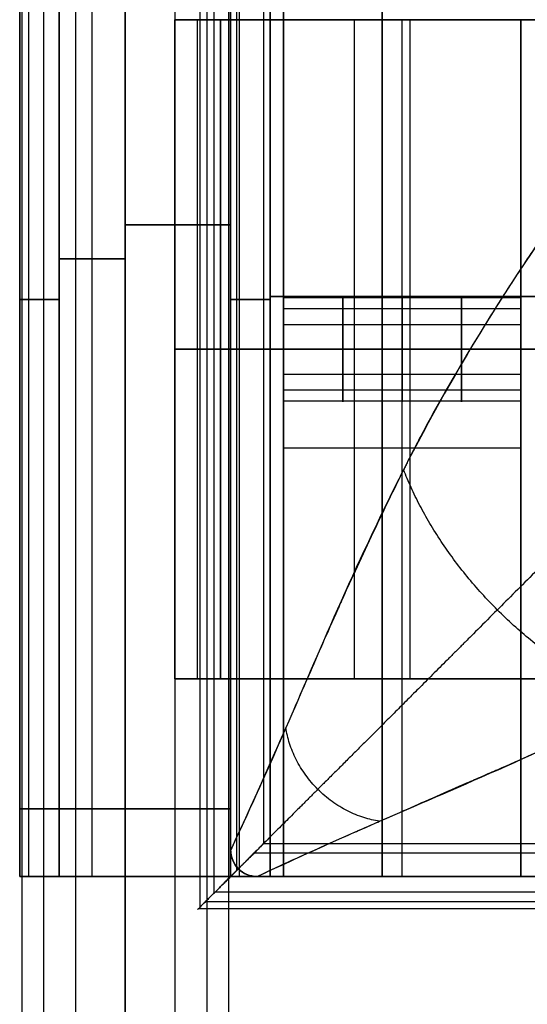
# Model space of a CAD drawing. Header units: millimetres. Extents: x -710 to 710, y 0 to 720.
# Tile 4 of 135: x -710 to -671, y 267 to 342. Entities that reach past the tile are written whole.
import ezdxf

# ---------------------------------------------------------------- set-up
doc = ezdxf.new("R2010")
doc.units = ezdxf.units.MM
doc.header["$MEASUREMENT"] = 0
for name, color, linetype in [('IGES LEVEL 1', 7, 'Continuous'), ('IGES LEVEL 11', 7, 'Continuous'), ('IGES LEVEL 27', 7, 'Continuous'), ('IGES LEVEL 30', 7, 'Continuous'), ('IGES LEVEL 36', 7, 'Continuous'), ('IGES LEVEL 38', 7, 'Continuous'), ('IGES LEVEL 4', 7, 'Continuous'), ('IGES LEVEL 40', 7, 'Continuous')]:
    doc.layers.add(name, color=color, linetype=linetype)

msp = doc.modelspace()

# ---------------------------------------------------------------- linework, layer by layer
at = {"layer": 'IGES LEVEL 1', "color": 255, "extrusion": (0, 1, 0)}
for start, end in [(270, 90), (90, 270)]:
    msp.add_arc((702, -327, 282.125), 8, start, end, dxfattribs=at)
at = {"layer": 'IGES LEVEL 1', "color": 255}
for points in [[(-709.846, 370, -325.439), (-709.846, 194.25, -325.439), (-709.846, 18.5, -325.439)], [(-708.184, 370, -332.075), (-708.184, 194.25, -332.075), (-708.184, 18.5, -332.075)], [(-705.771, 370, -319.945), (-705.771, 194.25, -319.945), (-705.771, 18.5, -319.945)], [(-702, 18.5, -319), (-702, 194.25, -319), (-702, 370, -319)], [(-702, 370, -335), (-702, 194.25, -335), (-702, 18.5, -335)], [(-702, 18.5, -335), (-702, 194.25, -335), (-702, 370, -335)], [(-702, 370, -319), (-702, 194.25, -319), (-702, 18.5, -319)], [(-698.229, 370, -319.945), (-698.229, 194.25, -319.945), (-698.229, 18.5, -319.945)], [(-695.816, 370, -332.075), (-695.816, 194.25, -332.075), (-695.816, 18.5, -332.075)], [(-694.154, 370, -325.439), (-694.154, 194.25, -325.439), (-694.154, 18.5, -325.439)]]:
    msp.add_open_spline(points, degree=2, dxfattribs=at)
at = {"layer": 'IGES LEVEL 1'}
for points in [[(-702, 18.5, -335), (-702, 194.25, -335), (-702, 370, -335)], [(-702, 370, -319), (-702, 194.25, -319), (-702, 18.5, -319)]]:
    msp.add_open_spline(points, degree=2, dxfattribs=at)
at = {"layer": 'IGES LEVEL 11'}
for points in [[(-698.235, 342, 319.941), (-696.507, 342, 321.748), (-694.78, 342, 323.555)], [(-694.78, 342, -323.555), (-696.507, 342, -321.748), (-698.235, 342, -319.941)], [(-698.235, 342, -319.941), (-684.618, 342, -306.921), (-671, 342, -293.901)], [(-698.235, 292, -319.941), (-698.235, 317, -319.941), (-698.235, 342, -319.941)], [(-671, 342, 293.901), (-684.618, 342, 306.921), (-698.235, 342, 319.941)], [(-698.235, 342, 319.941), (-698.235, 317, 319.941), (-698.235, 292, 319.941)], [(-694.78, 342, 323.555), (-694.78, 317, 323.555), (-694.78, 292, 323.555)], [(-666, 342, 296.038), (-680.39, 342, 309.797), (-694.78, 342, 323.555)], [(-694.78, 342, -323.555), (-680.39, 342, -309.797), (-666, 342, -296.038)], [(-694.78, 292, -323.555), (-694.78, 317, -323.555), (-694.78, 342, -323.555)], [(-694.78, 292, 323.555), (-696.507, 292, 321.748), (-698.235, 292, 319.941)], [(-698.235, 292, -319.941), (-696.507, 292, -321.748), (-694.78, 292, -323.555)], [(-671, 292, -293.901), (-684.618, 292, -306.921), (-698.235, 292, -319.941)], [(-698.235, 292, 319.941), (-684.618, 292, 306.921), (-671, 292, 293.901)], [(-694.78, 292, 323.555), (-680.39, 292, 309.797), (-666, 292, 296.038)], [(-666, 292, -296.038), (-680.39, 292, -309.797), (-694.78, 292, -323.555)]]:
    msp.add_open_spline(points, degree=2, dxfattribs=at)
at = {"layer": 'IGES LEVEL 11', "color": 255}
for points in [[(-671, 342, 293.901), (-684.618, 342, 306.921), (-698.235, 342, 319.941)], [(-698.235, 342, 319.941), (-696.507, 342, 321.748), (-694.78, 342, 323.555)], [(-694.78, 342, -323.555), (-696.507, 342, -321.748), (-698.235, 342, -319.941)], [(-698.235, 342, -319.941), (-684.618, 342, -306.921), (-671, 342, -293.901)], [(-698.235, 292, 319.941), (-698.235, 317, 319.941), (-698.235, 342, 319.941)], [(-698.235, 342, 319.941), (-696.507, 342, 321.748), (-694.78, 342, 323.555)], [(-694.78, 342, -323.555), (-696.507, 342, -321.748), (-698.235, 342, -319.941)], [(-698.235, 342, -319.941), (-698.235, 317, -319.941), (-698.235, 292, -319.941)], [(-698.235, 292, -319.941), (-698.235, 317, -319.941), (-698.235, 342, -319.941)], [(-698.235, 342, -319.941), (-684.618, 342, -306.921), (-671, 342, -293.901)], [(-671, 342, 293.901), (-684.618, 342, 306.921), (-698.235, 342, 319.941)], [(-698.235, 342, 319.941), (-698.235, 317, 319.941), (-698.235, 292, 319.941)], [(-696.507, 292, 321.748), (-696.507, 317, 321.748), (-696.507, 342, 321.748)], [(-696.507, 292, -321.748), (-696.507, 317, -321.748), (-696.507, 342, -321.748)], [(-694.78, 342, 323.555), (-680.39, 342, 309.797), (-666, 342, 296.038)], [(-666, 342, -296.038), (-680.39, 342, -309.797), (-694.78, 342, -323.555)], [(-694.78, 342, 323.555), (-694.78, 317, 323.555), (-694.78, 292, 323.555)], [(-666, 342, 296.038), (-680.39, 342, 309.797), (-694.78, 342, 323.555)], [(-694.78, 342, 323.555), (-694.78, 317, 323.555), (-694.78, 292, 323.555)], [(-694.78, 292, -323.555), (-694.78, 317, -323.555), (-694.78, 342, -323.555)], [(-694.78, 342, -323.555), (-680.39, 342, -309.797), (-666, 342, -296.038)], [(-694.78, 292, -323.555), (-694.78, 317, -323.555), (-694.78, 342, -323.555)], [(-684.618, 292, -306.921), (-684.618, 317, -306.921), (-684.618, 342, -306.921)], [(-684.618, 292, 306.921), (-684.618, 317, 306.921), (-684.618, 342, 306.921)], [(-682.118, 342, -311.448), (-682.118, 342, -307.99), (-682.118, 342, -304.531)], [(-682.118, 342, 304.531), (-682.118, 342, 307.99), (-682.118, 342, 311.448)], [(-680.39, 292, 309.797), (-680.39, 317, 309.797), (-680.39, 342, 309.797)], [(-680.39, 292, -309.797), (-680.39, 317, -309.797), (-680.39, 342, -309.797)], [(-694.78, 317, 323.555), (-696.507, 317, 321.748), (-698.235, 317, 319.941)], [(-698.235, 317, -319.941), (-696.507, 317, -321.748), (-694.78, 317, -323.555)], [(-671, 317, -293.901), (-684.618, 317, -306.921), (-698.235, 317, -319.941)], [(-698.235, 317, 319.941), (-684.618, 317, 306.921), (-671, 317, 293.901)], [(-694.78, 317, 323.555), (-680.39, 317, 309.797), (-666, 317, 296.038)], [(-666, 317, -296.038), (-680.39, 317, -309.797), (-694.78, 317, -323.555)], [(-698.235, 292, 319.941), (-696.507, 292, 321.748), (-694.78, 292, 323.555)], [(-694.78, 292, -323.555), (-696.507, 292, -321.748), (-698.235, 292, -319.941)], [(-698.235, 292, -319.941), (-684.618, 292, -306.921), (-671, 292, -293.901)], [(-671, 292, 293.901), (-684.618, 292, 306.921), (-698.235, 292, 319.941)], [(-694.78, 292, 323.555), (-696.507, 292, 321.748), (-698.235, 292, 319.941)], [(-698.235, 292, -319.941), (-696.507, 292, -321.748), (-694.78, 292, -323.555)], [(-671, 292, -293.901), (-684.618, 292, -306.921), (-698.235, 292, -319.941)], [(-698.235, 292, 319.941), (-684.618, 292, 306.921), (-671, 292, 293.901)], [(-694.78, 292, 323.555), (-680.39, 292, 309.797), (-666, 292, 296.038)], [(-666, 292, -296.038), (-680.39, 292, -309.797), (-694.78, 292, -323.555)], [(-694.78, 292, 323.555), (-680.39, 292, 309.797), (-666, 292, 296.038)], [(-666, 292, -296.038), (-680.39, 292, -309.797), (-694.78, 292, -323.555)], [(-682.118, 292, -311.448), (-682.118, 292, -307.99), (-682.118, 292, -304.531)], [(-682.118, 292, 304.531), (-682.118, 292, 307.99), (-682.118, 292, 311.448)]]:
    msp.add_open_spline(points, degree=2, dxfattribs=at)
at = {"layer": 'IGES LEVEL 27'}
for points in [[(-690, 360, 315), (-690, 351, 315), (-690, 342, 315)], [(-690, 342, -315), (-690, 351, -315), (-690, 360, -315)], [(690, 342, 315), (0, 342, 315), (-690, 342, 315)], [(-690, 342, -315), (0, 342, -315), (690, 342, -315)], [(-690, 342, 315), (-690, 342), (-690, 342, -315)]]:
    msp.add_open_spline(points, degree=2, dxfattribs=at)
at = {"layer": 'IGES LEVEL 27', "color": 255}
for points in [[(-690, 360, -315), (-690, 351, -315), (-690, 342, -315)], [(-690, 342, 315), (-690, 351, 315), (-690, 360, 315)], [(-690, 342, -315), (-690, 351, -315), (-690, 360, -315)], [(-690, 360, 315), (-690, 351, 315), (-690, 342, 315)], [(-690, 342), (-690, 351), (-690, 360)], [(-690, 342, -315), (0, 342, -315), (690, 342, -315)], [(690, 342, 315), (0, 342, 315), (-690, 342, 315)], [(-690, 342, 315), (-690, 342), (-690, 342, -315)], [(-690, 342, 315), (-690, 342), (-690, 342, -315)], [(-690, 342, -315), (0, 342, -315), (690, 342, -315)], [(690, 342, 315), (0, 342, 315), (-690, 342, 315)], [(-690, 342), (-643.75, 342), (-597.5, 342)]]:
    msp.add_open_spline(points, degree=2, dxfattribs=at)
at = {"layer": 'IGES LEVEL 30', "extrusion": (1, 0, 0)}
for centre, start, end in [((317, -250, -690), 270, 90), ((317, 250, -690), 270, 90), ((317, -250, -672), 270, 90), ((317, 250, -672), 270, 90), ((317, -250, -690), 90, 270), ((317, 250, -690), 90, 270), ((317, -250, -672), 90, 270), ((317, 250, -672), 90, 270)]:
    msp.add_arc(centre, 4, start, end, dxfattribs=at)
at = {"layer": 'IGES LEVEL 30', "color": 255, "extrusion": (1, 0, 0)}
for centre, start, end in [((317, 250, -690), 270, 90), ((317, -250, -690), 270, 90), ((317, 250, -690), 270, 90), ((317, -250, -690), 270, 90), ((317, 250, -685.5), 270, 90), ((317, -250, -685.5), 270, 90), ((317, 250, -681), 270, 90), ((317, -250, -681), 270, 90), ((317, 250, -676.5), 270, 90), ((317, -250, -676.5), 270, 90), ((317, 250, -672), 270, 90), ((317, -250, -672), 270, 90), ((317, 250, -672), 270, 90), ((317, -250, -672), 270, 90), ((317, 250, -690), 90, 270), ((317, -250, -690), 90, 270), ((317, -250, -690), 90, 270), ((317, 250, -690), 90, 270), ((317, -250, -685.5), 90, 270), ((317, 250, -685.5), 90, 270), ((317, -250, -681), 90, 270), ((317, 250, -681), 90, 270), ((317, -250, -676.5), 90, 270), ((317, 250, -676.5), 90, 270), ((317, 250, -672), 90, 270), ((317, -250, -672), 90, 270), ((317, -250, -672), 90, 270), ((317, 250, -672), 90, 270)]:
    msp.add_arc(centre, 4, start, end, dxfattribs=at)
at = {"layer": 'IGES LEVEL 30'}
for points in [[(-690, 342, 285), (-690, 342), (-690, 342, -285)], [(-690, 342, -285), (-681, 342, -285), (-672, 342, -285)], [(-690, 277, -285), (-690, 309.5, -285), (-690, 342, -285)], [(-690, 342, 285), (-681, 342, 285), (-672, 342, 285)], [(-690, 277, 285), (-690, 309.5, 285), (-690, 342, 285)], [(-672, 342, -285), (-672, 309.5, -285), (-672, 277, -285)], [(-672, 342, 285), (-672, 342), (-672, 342, -285)], [(-672, 342, 285), (-672, 309.5, 285), (-672, 277, 285)], [(-672, 317, -246), (-681, 317, -246), (-690, 317, -246)], [(-690, 317, -254), (-681, 317, -254), (-672, 317, -254)], [(-672, 317, 254), (-681, 317, 254), (-690, 317, 254)], [(-690, 317, 246), (-681, 317, 246), (-672, 317, 246)], [(-690, 277, -285), (-690, 277), (-690, 277, 285)], [(-672, 277, -285), (-681, 277, -285), (-690, 277, -285)], [(-672, 277, 285), (-681, 277, 285), (-690, 277, 285)], [(-672, 277, -285), (-672, 277), (-672, 277, 285)]]:
    msp.add_open_spline(points, degree=2, dxfattribs=at)
at = {"layer": 'IGES LEVEL 30', "color": 255}
for points in [[(-690, 342, -285), (-690, 342), (-690, 342, 285)], [(-690, 342, 285), (-681, 342, 285), (-672, 342, 285)], [(-672, 342, -285), (-681, 342, -285), (-690, 342, -285)], [(-690, 342), (-681, 342), (-672, 342)], [(-690, 277, 285), (-690, 309.5, 285), (-690, 342, 285)], [(-690, 342, 285), (-690, 342), (-690, 342, -285)], [(-690, 342, -285), (-690, 309.5, -285), (-690, 277, -285)], [(-690, 277), (-690, 309.5), (-690, 342)], [(-690, 277, -285), (-690, 309.5, -285), (-690, 342, -285)], [(-690, 342, -285), (-681, 342, -285), (-672, 342, -285)], [(-690, 277, 285), (-690, 309.5, 285), (-690, 342, 285)], [(-690, 342, 285), (-681, 342, 285), (-672, 342, 285)], [(-681, 342, -285), (-681, 342), (-681, 342, 285)], [(-681, 277, -285), (-681, 309.5, -285), (-681, 342, -285)], [(-681, 277, 285), (-681, 309.5, 285), (-681, 342, 285)], [(-672, 342, 285), (-672, 342), (-672, 342, -285)], [(-672, 342, -285), (-672, 309.5, -285), (-672, 277, -285)], [(-672, 277, 285), (-672, 309.5, 285), (-672, 342, 285)], [(-672, 342, 285), (-672, 342), (-672, 342, -285)], [(-672, 342, -285), (-672, 309.5, -285), (-672, 277, -285)], [(-672, 277), (-672, 309.5), (-672, 342)], [(-672, 342, 285), (-672, 309.5, 285), (-672, 277, 285)], [(-690, 320.923, 250.78), (-681, 320.923, 250.78), (-672, 320.923, 250.78)], [(-690, 320.923, -249.22), (-681, 320.923, -249.22), (-672, 320.923, -249.22)], [(-690, 320.092, 247.462), (-681, 320.092, 247.462), (-672, 320.092, 247.462)], [(-690, 320.092, -252.538), (-681, 320.092, -252.538), (-672, 320.092, -252.538)], [(-690, 318.886, 253.528), (-681, 318.886, 253.528), (-672, 318.886, 253.528)], [(-690, 318.886, -246.472), (-681, 318.886, -246.472), (-672, 318.886, -246.472)], [(-690, 317, 254), (-681, 317, 254), (-672, 317, 254)], [(-672, 317, 246), (-681, 317, 246), (-690, 317, 246)], [(-690, 317, -246), (-681, 317, -246), (-672, 317, -246)], [(-672, 317, -254), (-681, 317, -254), (-690, 317, -254)], [(-690, 317, -254), (-681, 317, -254), (-672, 317, -254)], [(-672, 317, -246), (-681, 317, -246), (-690, 317, -246)], [(-690, 317, 246), (-681, 317, 246), (-672, 317, 246)], [(-672, 317, 254), (-681, 317, 254), (-690, 317, 254)], [(-690, 315.114, -246.472), (-681, 315.114, -246.472), (-672, 315.114, -246.472)], [(-690, 315.114, 253.528), (-681, 315.114, 253.528), (-672, 315.114, 253.528)], [(-690, 313.908, -252.538), (-681, 313.908, -252.538), (-672, 313.908, -252.538)], [(-690, 313.908, 247.462), (-681, 313.908, 247.462), (-672, 313.908, 247.462)], [(-690, 313.077, -249.22), (-681, 313.077, -249.22), (-672, 313.077, -249.22)], [(-690, 313.077, 250.78), (-681, 313.077, 250.78), (-672, 313.077, 250.78)], [(-690, 309.5, -285), (-690, 309.5), (-690, 309.5, 285)], [(-672, 309.5, -285), (-681, 309.5, -285), (-690, 309.5, -285)], [(-672, 309.5, 285), (-681, 309.5, 285), (-690, 309.5, 285)], [(-672, 309.5, -285), (-672, 309.5), (-672, 309.5, 285)], [(-690, 277, -285), (-690, 277), (-690, 277, 285)], [(-690, 277, 285), (-681, 277, 285), (-672, 277, 285)], [(-672, 277, -285), (-681, 277, -285), (-690, 277, -285)], [(-690, 277), (-681, 277), (-672, 277)], [(-690, 277, -285), (-690, 277), (-690, 277, 285)], [(-672, 277, -285), (-681, 277, -285), (-690, 277, -285)], [(-672, 277, 285), (-681, 277, 285), (-690, 277, 285)], [(-681, 277, -285), (-681, 277), (-681, 277, 285)], [(-672, 277, 285), (-672, 277), (-672, 277, -285)], [(-672, 277, -285), (-672, 277), (-672, 277, 285)]]:
    msp.add_open_spline(points, degree=2, dxfattribs=at)
at = {"layer": 'IGES LEVEL 36'}
for points in [[(-682.5, 687, -315), (-682.5, 482, -315), (-682.5, 277, -315)], [(-682.5, 687, -333), (-682.5, 482, -333), (-682.5, 277, -333)], [(682.5, 277, -315), (0, 277, -315), (-682.5, 277, -315)], [(-682.5, 277, -315), (-682.5, 277, -324), (-682.5, 277, -333)], [(-682.5, 277, -333), (0, 277, -333), (682.5, 277, -333)]]:
    msp.add_open_spline(points, degree=2, dxfattribs=at)
at = {"layer": 'IGES LEVEL 36', "color": 255}
for points in [[(-682.5, 277, -315), (-682.5, 482, -315), (-682.5, 687, -315)], [(-682.5, 277, -333), (-682.5, 482, -333), (-682.5, 687, -333)], [(-682.5, 687, -315), (-682.5, 482, -315), (-682.5, 277, -315)], [(-682.5, 277, -324), (-682.5, 482, -324), (-682.5, 687, -324)], [(-682.5, 687, -333), (-682.5, 482, -333), (-682.5, 277, -333)], [(-682.5, 277, -315), (-682.5, 277, -324), (-682.5, 277, -333)], [(-682.5, 277, -333), (0, 277, -333), (682.5, 277, -333)], [(682.5, 277, -315), (0, 277, -315), (-682.5, 277, -315)], [(-682.5, 277, -324), (0, 277, -324), (682.5, 277, -324)], [(682.5, 277, -315), (0, 277, -315), (-682.5, 277, -315)], [(-682.5, 277, -315), (-682.5, 277, -324), (-682.5, 277, -333)], [(-682.5, 277, -333), (0, 277, -333), (682.5, 277, -333)]]:
    msp.add_open_spline(points, degree=2, dxfattribs=at)
at = {"layer": 'IGES LEVEL 38', "color": 253, "extrusion": (0, 1, 0)}
for centre, radius, start, end in [((702, 327, 326.431), 8, 180, 270), ((702, -327, 326.431), 8, 90, 180), ((707, -316, 320.771), 3, 270, 0), ((707, 316, 320.771), 3, 360, 90), ((691, -332, 320.771), 3, 270, 0), ((691, 332, 320.771), 3, 360, 90), ((707, -316, 277), 3, 270, 0), ((707, 316, 277), 3, 0, 90), ((707, 316, 277), 3, 0, 90), ((707, -316, 277), 3, 270, 0), ((702, 327, 277), 8, 180, 270), ((702, -327, 277), 8, 90, 180), ((702, 327, 277), 8, 180, 270), ((702, -327, 277), 8, 90, 180), ((691, -332, 277), 3, 270, 0), ((691, 332, 277), 3, 0, 90), ((691, 332, 277), 3, 0, 90), ((691, -332, 277), 3, 270, 0)]:
    msp.add_arc(centre, radius, start, end, dxfattribs=at)
at = {"layer": 'IGES LEVEL 38', "extrusion": (0, 1, 0)}
for centre, radius, start, end in [((707, -316, 277), 3, 270, 0), ((707, 316, 277), 3, 0, 90), ((702, -327, 277), 8, 90, 180), ((702, 327, 277), 8, 180, 270), ((691, -332, 277), 3, 270, 0), ((691, 332, 277), 3, 0, 90)]:
    msp.add_arc(centre, radius, start, end, dxfattribs=at)
at = {"layer": 'IGES LEVEL 38', "color": 253}
for points in [[(-696.343, 375.272, -321.343), (-696.343, 326.136, -321.343), (-696.343, 277, -321.343)], [(-695.816, 375.186, 321.925), (-695.816, 326.093, 321.925), (-695.816, 277, 321.925)], [(-702, 370.178, 319), (-702, 323.589, 319), (-702, 277, 319)], [(-702, 277, 319), (-702, 323.589, 319), (-702, 370.178, 319)], [(-702, 370.178, -319), (-702, 323.589, -319), (-702, 277, -319)], [(-702, 277, -319), (-702, 323.589, -319), (-702, 370.178, -319)], [(-694, 370.178, 327), (-694, 323.589, 327), (-694, 277, 327)], [(-694, 277, 327), (-694, 323.589, 327), (-694, 370.178, 327)], [(-694, 370.178, -327), (-694, 323.589, -327), (-694, 277, -327)], [(-694, 277, -327), (-694, 323.589, -327), (-694, 370.178, -327)], [(-704.5, 277, 319), (-704.5, 322.212, 319), (-704.5, 367.423, 319)], [(-704.5, 277, -319), (-704.5, 322.212, -319), (-704.5, 367.423, -319)], [(-694, 277, 329.5), (-694, 322.212, 329.5), (-694, 367.423, 329.5)], [(-694, 277, -329.5), (-694, 322.212, -329.5), (-694, 367.423, -329.5)], [(-710, 277), (-710, 321), (-710, 365)], [(-710, 277, -316), (-710, 320.771, -316), (-710, 364.542, -316)], [(-710, 364.542, 316), (-710, 320.771, 316), (-710, 277, 316)], [(-710, 364.542, -316), (-710, 320.771, -316), (-710, 277, -316)], [(-710, 277, 316), (-710, 320.771, 316), (-710, 364.542, 316)], [(-709.319, 277, -317.903), (-709.319, 320.771, -317.903), (-709.319, 364.542, -317.903)], [(-709.319, 277, 317.903), (-709.319, 320.771, 317.903), (-709.319, 364.542, 317.903)], [(-707, 364.542, -319), (-707, 320.771, -319), (-707, 277, -319)], [(-707, 277, 319), (-707, 320.771, 319), (-707, 364.542, 319)], [(-707, 277, 319), (-707, 320.771, 319), (-707, 364.542, 319)], [(-707, 364.542, -319), (-707, 320.771, -319), (-707, 277, -319)], [(-694, 277, -332), (-694, 320.771, -332), (-694, 364.542, -332)], [(-694, 364.542, 332), (-694, 320.771, 332), (-694, 277, 332)], [(-694, 364.542, 332), (-694, 320.771, 332), (-694, 277, 332)], [(-694, 277, -332), (-694, 320.771, -332), (-694, 364.542, -332)], [(-693.319, 277, -333.903), (-693.319, 320.771, -333.903), (-693.319, 364.542, -333.903)], [(-693.319, 277, 333.903), (-693.319, 320.771, 333.903), (-693.319, 364.542, 333.903)], [(-691, 364.542, -335), (-691, 320.771, -335), (-691, 277, -335)], [(-691, 277, 335), (-691, 320.771, 335), (-691, 364.542, 335)], [(-691, 364.542, 335), (-691, 320.771, 335), (-691, 277, 335)], [(-691, 277, -335), (-691, 320.771, -335), (-691, 364.542, -335)], [(-702, 323.868, 319), (-704.5, 323.868, 319), (-707, 323.868, 319)], [(-707, 323.868, -319), (-704.5, 323.868, -319), (-702, 323.868, -319)], [(-694, 323.868, 332), (-694, 323.868, 329.5), (-694, 323.868, 327)], [(-694, 323.868, -327), (-694, 323.868, -329.5), (-694, 323.868, -332)], [(-710, 321, -316), (-710, 321), (-710, 321, 316)], [(-691, 321, 335), (-348.064, 321, 335), (-5.129, 321, 335)], [(-5.129, 321, -335), (-348.064, 321, -335), (-691, 321, -335)], [(-710, 277, -316), (-710, 277), (-710, 277, 316)], [(-710, 277, 316), (-710, 277), (-710, 277, -316)], [(-710, 277), (0, 277), (710, 277)], [(-702, 277, 319), (-704.5, 277, 319), (-707, 277, 319)], [(-707, 277, -319), (-704.5, 277, -319), (-702, 277, -319)], [(-702, 277, 319), (-704.5, 277, 319), (-707, 277, 319)], [(-707, 277, -319), (-704.5, 277, -319), (-702, 277, -319)], [(-694, 277, 332), (-694, 277, 329.5), (-694, 277, 327)], [(-694, 277, -327), (-694, 277, -329.5), (-694, 277, -332)], [(-694, 277, 332), (-694, 277, 329.5), (-694, 277, 327)], [(-694, 277, -327), (-694, 277, -329.5), (-694, 277, -332)], [(-691, 277, 335), (-348.064, 277, 335), (-5.129, 277, 335)], [(-5.129, 277, -335), (-348.064, 277, -335), (-691, 277, -335)], [(-5.129, 277, 335), (-348.064, 277, 335), (-691, 277, 335)], [(-691, 277, -335), (-348.064, 277, -335), (-5.129, 277, -335)]]:
    msp.add_open_spline(points, degree=2, dxfattribs=at)
at = {"layer": 'IGES LEVEL 38'}
for points in [[(-702, 277, 319), (-702, 323.589, 319), (-702, 370.178, 319)], [(-702, 277, -319), (-702, 323.589, -319), (-702, 370.178, -319)], [(-694, 277, 327), (-694, 323.589, 327), (-694, 370.178, 327)], [(-694, 277, -327), (-694, 323.589, -327), (-694, 370.178, -327)], [(-710, 277, 316), (-710, 320.771, 316), (-710, 364.542, 316)], [(-710, 364.542, -316), (-710, 320.771, -316), (-710, 277, -316)], [(-707, 277, 319), (-707, 320.771, 319), (-707, 364.542, 319)], [(-707, 364.542, -319), (-707, 320.771, -319), (-707, 277, -319)], [(-694, 364.542, 332), (-694, 320.771, 332), (-694, 277, 332)], [(-694, 277, -332), (-694, 320.771, -332), (-694, 364.542, -332)], [(-691, 364.542, 335), (-691, 320.771, 335), (-691, 277, 335)], [(-691, 277, -335), (-691, 320.771, -335), (-691, 364.542, -335)], [(-710, 277, 316), (-710, 277), (-710, 277, -316)], [(-707, 277, -319), (-704.5, 277, -319), (-702, 277, -319)], [(-702, 277, 319), (-704.5, 277, 319), (-707, 277, 319)], [(-694, 277, -327), (-694, 277, -329.5), (-694, 277, -332)], [(-694, 277, 332), (-694, 277, 329.5), (-694, 277, 327)], [(-691, 277, -335), (-348.064, 277, -335), (-5.129, 277, -335)], [(-5.129, 277, 335), (-348.064, 277, 335), (-691, 277, 335)]]:
    msp.add_open_spline(points, degree=2, dxfattribs=at)
at = {"layer": 'IGES LEVEL 4', "color": 255, "extrusion": (0, 1, 0)}
for start, end in [(270, 90), (90, 270)]:
    msp.add_arc((702, 327, 282.125), 8, start, end, dxfattribs=at)
at = {"layer": 'IGES LEVEL 4', "color": 255}
for points in [[(-709.846, 370, 328.561), (-709.846, 194.25, 328.561), (-709.846, 18.5, 328.561)], [(-708.184, 370, 321.925), (-708.184, 194.25, 321.925), (-708.184, 18.5, 321.925)], [(-705.771, 370, 334.055), (-705.771, 194.25, 334.055), (-705.771, 18.5, 334.055)], [(-702, 18.5, 335), (-702, 194.25, 335), (-702, 370, 335)], [(-702, 370, 319), (-702, 194.25, 319), (-702, 18.5, 319)], [(-702, 18.5, 319), (-702, 194.25, 319), (-702, 370, 319)], [(-702, 370, 335), (-702, 194.25, 335), (-702, 18.5, 335)], [(-698.229, 370, 334.055), (-698.229, 194.25, 334.055), (-698.229, 18.5, 334.055)], [(-695.816, 370, 321.925), (-695.816, 194.25, 321.925), (-695.816, 18.5, 321.925)], [(-694.154, 370, 328.561), (-694.154, 194.25, 328.561), (-694.154, 18.5, 328.561)]]:
    msp.add_open_spline(points, degree=2, dxfattribs=at)
at = {"layer": 'IGES LEVEL 4'}
for points in [[(-702, 18.5, 319), (-702, 194.25, 319), (-702, 370, 319)], [(-702, 370, 335), (-702, 194.25, 335), (-702, 18.5, 335)]]:
    msp.add_open_spline(points, degree=2, dxfattribs=at)
at = {"layer": 'IGES LEVEL 40', "color": 253}
msp.add_arc((-692, 279, -326.838), 2, 180, 270, dxfattribs=at)
at = {"layer": 'IGES LEVEL 40', "color": 253, "extrusion": (1, 0, 0)}
msp.add_arc((277, -338, -693), 2.5, 90, 90, dxfattribs=at)
at = {"layer": 'IGES LEVEL 40', "color": 253}
for points, degree in [([(-696.342, 719.342, -338.876), (-696.342, 497, -338.876), (-696.342, 274.658, -338.876)], 2), ([(-695.278, 718.278, -335.852), (-695.278, 497, -335.852), (-695.278, 275.722, -335.852)], 2), ([(-693.555, 716.555, -340.46), (-693.555, 497, -340.46), (-693.555, 277.445, -340.46)], 2), ([(-694, 279, -335.5), (-694, 497, -335.5), (-694, 715, -335.5)], 2), ([(-694, 279, -318), (-694, 497, -318), (-694, 715, -318)], 2), ([(-694, 279, -335.5), (-694, 497, -335.5), (-694, 715, -335.5)], 2), ([(-694, 715, -318), (-694, 497, -318), (-694, 279, -318)], 2), ([(-694, 279, -326.75), (-694, 497, -326.75), (-694, 715, -326.75)], 2), ([(-691.5, 714.5, -338), (-691.5, 497, -338), (-691.5, 279.5, -338)], 2), ([(-691.5, 714.5, -338), (-691.5, 497, -338), (-691.5, 279.5, -338)], 2), ([(-691.5, 279.5, -338), (0, 279.5, -338), (691.5, 279.5, -338)], 2), ([(-691.5, 279.5, -338), (0, 279.5, -338), (691.5, 279.5, -338)], 2), ([(-694, 279, -335.5), (-694, 278.471, -335.5), (-693.783, 277.955, -335.481), (-693.414, 277.586, -335.57)], 3), ([(-694, 279, -318), (-694, 279, -326.75), (-694, 279, -335.5)], 2), ([(-693.414, 277.586, -335.57), (-693.783, 277.955, -335.481), (-694, 278.471, -335.5), (-694, 279, -335.5)], 3), ([(-694, 279, -318), (-694, 279, -326.75), (-694, 279, -335.5)], 2), ([(692.232, 278.768, -339.768), (0, 278.768, -339.768), (-692.232, 278.768, -339.768)], 2), ([(-693.414, 277.586, -335.57), (-693.045, 277.217, -335.481), (-692.529, 277, -335.5), (-692, 277, -335.5)], 3), ([(-693.414, 277.586, -335.57), (-693.414, 277.586, -326.785), (-693.414, 277.586, -318)], 2), ([(-692, 277, -335.5), (-692.529, 277, -335.5), (-693.045, 277.217, -335.481), (-693.414, 277.586, -335.57)], 3), ([(-694, 277, -335.5), (-693, 277, -335.5), (-692, 277, -335.5)], 2), ([(-692, 277, -335.5), (-693, 277, -335.5), (-694, 277, -335.5)], 2), ([(-694, 277, -340.5), (0, 277, -340.5), (694, 277, -340.5)], 2), ([(-692, 277, -335.5), (-693, 277, -335.5), (-694, 277, -335.5)], 2), ([(694, 277, -340.5), (0, 277, -340.5), (-694, 277, -340.5)], 2), ([(-692, 277, -335.5), (-692, 277, -326.75), (-692, 277, -318)], 2), ([(-5, 277, -318), (-348.5, 277, -318), (-692, 277, -318)], 2), ([(-692, 277, -335.5), (0, 277, -335.5), (692, 277, -335.5)], 2), ([(-5, 277, -318), (-348.5, 277, -318), (-692, 277, -318)], 2), ([(-692, 277, -318), (-692, 277, -326.75), (-692, 277, -335.5)], 2), ([(-692, 277, -326.75), (0, 277, -326.75), (692, 277, -326.75)], 2), ([(692, 277, -335.5), (0, 277, -335.5), (-692, 277, -335.5)], 2), ([(695.178, 275.822, -340.205), (0, 275.822, -340.205), (-695.178, 275.822, -340.205)], 2), ([(695.933, 275.067, -336.414), (0, 275.067, -336.414), (-695.933, 275.067, -336.414)], 2), ([(696.452, 274.548, -338.488), (0, 274.548, -338.488), (-696.452, 274.548, -338.488)], 2)]:
    msp.add_open_spline(points, degree=degree, dxfattribs=at)
at = {"layer": 'IGES LEVEL 40'}
for points, degree in [([(-694, 279, -335.5), (-694, 497, -335.5), (-694, 715, -335.5)], 2), ([(-694, 715, -318), (-694, 497, -318), (-694, 279, -318)], 2), ([(-691.5, 714.5, -338), (-691.5, 497, -338), (-691.5, 279.5, -338)], 2), ([(-691.5, 279.5, -338), (0, 279.5, -338), (691.5, 279.5, -338)], 2), ([(-693.414, 277.586, -335.57), (-693.783, 277.955, -335.481), (-694, 278.471, -335.5), (-694, 279, -335.5)], 3), ([(-694, 279, -318), (-694, 279, -326.75), (-694, 279, -335.5)], 2), ([(-692, 277, -335.5), (-692.529, 277, -335.5), (-693.045, 277.217, -335.481), (-693.414, 277.586, -335.57)], 3), ([(-692, 277, -335.5), (-693, 277, -335.5), (-694, 277, -335.5)], 2), ([(694, 277, -340.5), (0, 277, -340.5), (-694, 277, -340.5)], 2), ([(-692, 277, -318), (-692, 277, -326.75), (-692, 277, -335.5)], 2), ([(-5, 277, -318), (-348.5, 277, -318), (-692, 277, -318)], 2), ([(692, 277, -335.5), (0, 277, -335.5), (-692, 277, -335.5)], 2)]:
    msp.add_open_spline(points, degree=degree, dxfattribs=at)
for points, knots in [([(-504, 467, -223), (-506.249, 466.041, -223), (-508.907, 464.783, -223.031), (-513.587, 462.368, -223.178), (-515.263, 461.474, -223.244), (-517.959, 459.977, -223.375), (-518.889, 459.452, -223.425), (-520.329, 458.623, -223.508), (-520.817, 458.339, -223.538), (-521.561, 457.903, -223.584), (-521.936, 457.682, -223.608), (-522.379, 457.419, -223.637), (-522.601, 457.286, -223.652), (-522.697, 457.229, -223.659), (-522.761, 457.191, -223.663), (-522.806, 457.164, -223.666), (-525.221, 455.72, -223.829), (-527.887, 454.069, -224.035), (-532.315, 451.221, -224.44), (-533.862, 450.21, -224.591), (-536.293, 448.594, -224.845), (-537.122, 448.039, -224.935), (-538.392, 447.181, -225.077), (-539.034, 446.745, -225.149), (-539.795, 446.225, -225.238), (-540.179, 445.962, -225.283), (-540.372, 445.83, -225.306), (-540.454, 445.773, -225.316), (-540.509, 445.735, -225.322), (-540.548, 445.709, -225.327), (-544.896, 442.72, -225.844), (-549.988, 439.092, -226.524), (-558.805, 432.538, -227.938), (-561.939, 430.167, -228.476), (-566.93, 426.314, -229.405), (-568.641, 424.981, -229.735), (-571.278, 422.904, -230.263), (-572.169, 422.199, -230.445), (-573.523, 421.122, -230.727), (-574.204, 420.579, -230.87), (-575.006, 419.937, -231.04), (-575.409, 419.614, -231.127), (-575.611, 419.452, -231.17), (-575.698, 419.382, -231.189), (-575.755, 419.336, -231.201), (-575.794, 419.305, -231.21), (-585.596, 411.427, -233.326), (-596.218, 402.548, -236.025), (-612.78, 387.768, -241.321), (-618.401, 382.601, -243.295), (-626.851, 374.54, -246.623), (-629.671, 371.802, -247.793), (-633.884, 367.627, -249.648), (-635.286, 366.225, -250.282), (-637.382, 364.106, -251.26), (-638.428, 363.042, -251.755), (-639.645, 361.796, -252.344), (-640.166, 361.26, -252.599), (-640.513, 360.903, -252.77), (-640.695, 360.714, -252.86), (-646.105, 355.128, -255.539), (-650.729, 350.092, -258.131), (-656.817, 343.091, -261.907), (-658.705, 340.849, -263.148), (-661.341, 337.617, -264.968), (-662.186, 336.561, -265.569), (-663.407, 335.01, -266.458), (-664.006, 334.242, -266.9), (-664.587, 333.486, -267.338), (-664.971, 332.984, -267.628), (-665.149, 332.75, -267.764), (-666.946, 330.378, -269.143), (-668.492, 328.243, -270.397), (-670.728, 325.004, -272.318), (-671.459, 323.918, -272.966), (-672.534, 322.28, -273.948), (-672.877, 321.752, -274.265), (-673.624, 320.584, -274.969), (-673.987, 320.01, -275.317), (-675.745, 317.196, -277.029), (-676.977, 315.114, -278.319), (-678.603, 312.222, -280.116), (-679.107, 311.297, -280.692), (-679.812, 309.965, -281.52), (-680.152, 309.312, -281.925), (-680.527, 308.575, -282.381), (-680.683, 308.264, -282.573), (-680.786, 308.058, -282.7), (-680.831, 307.967, -282.756), (-681.792, 306.029, -283.948), (-682.662, 304.232, -285.096), (-683.911, 301.585, -286.859), (-684.318, 300.711, -287.454), (-684.914, 299.414, -288.356), (-685.208, 298.768, -288.809), (-685.544, 298.021, -289.343), (-685.687, 297.702, -289.573), (-685.781, 297.49, -289.726), (-685.825, 297.393, -289.797), (-686.692, 295.443, -291.213), (-687.421, 293.779, -292.517), (-688.401, 291.533, -294.424), (-688.708, 290.827, -295.051), (-689.142, 289.828, -295.978), (-689.352, 289.345, -296.438), (-689.586, 288.807, -296.969), (-689.7, 288.545, -297.233), (-689.749, 288.434, -297.346), (-689.781, 288.361, -297.421), (-689.792, 288.334, -297.448), (-692.401, 282.36, -303.587), (-694, 279.001, -310.376), (-694, 279, -318)], [0, 0, 0, 0, 0.03125, 0.03125, 0.046875, 0.046875, 0.054688, 0.054688, 0.058594, 0.058594, 0.060547, 0.061523, 0.062012, 0.062256, 0.062256, 0.0625, 0.0625, 0.09375, 0.09375, 0.109375, 0.109375, 0.117188, 0.117188, 0.121094, 0.123047, 0.124023, 0.124512, 0.124756, 0.124756, 0.125, 0.125, 0.1875, 0.1875, 0.21875, 0.21875, 0.234375, 0.234375, 0.242188, 0.242188, 0.246094, 0.248047, 0.249023, 0.249512, 0.249756, 0.249756, 0.25, 0.25, 0.375, 0.375, 0.4375, 0.4375, 0.46875, 0.46875, 0.484375, 0.484375, 0.492188, 0.496094, 0.498047, 0.498047, 0.5, 0.5, 0.5625, 0.5625, 0.59375, 0.59375, 0.609375, 0.609375, 0.617188, 0.621094, 0.621094, 0.625, 0.625, 0.65625, 0.65625, 0.671875, 0.671875, 0.679688, 0.679688, 0.6875, 0.6875, 0.71875, 0.71875, 0.734375, 0.734375, 0.742188, 0.746094, 0.748047, 0.748047, 0.75, 0.75, 0.78125, 0.78125, 0.796875, 0.796875, 0.804688, 0.808594, 0.810547, 0.810547, 0.8125, 0.8125, 0.84375, 0.84375, 0.859375, 0.859375, 0.867188, 0.871094, 0.873047, 0.874023, 0.874023, 0.875, 0.875, 1, 1, 1, 1]), ([(-692, 277, -318), (-692, 277, -314.23), (-691.178, 277.394, -310.645), (-688.82, 278.473, -305.526), (-687.846, 278.914, -303.862), (-686.119, 279.686, -301.429), (-685.498, 279.962, -300.628), (-684.502, 280.402, -299.442), (-683.988, 280.629, -298.853), (-683.449, 280.865, -298.269), (-683.085, 281.025, -297.882), (-682.885, 281.112, -297.674), (-681.327, 281.792, -296.072), (-679.874, 282.433, -294.729), (-677.618, 283.425, -292.828), (-676.854, 283.761, -292.213), (-675.691, 284.269, -291.318), (-675.105, 284.525, -290.877), (-674.514, 284.781, -290.446), (-674.119, 284.953, -290.161), (-673.936, 285.032, -290.031), (-672.01, 285.864, -288.672), (-670.271, 286.65, -287.48), (-667.626, 287.898, -285.716), (-666.294, 288.539, -284.841), (-664.725, 289.316, -283.83), (-663.937, 289.712, -283.327), (-663.542, 289.912, -283.076), (-663.373, 289.998, -282.969), (-663.26, 290.055, -282.897), (-663.213, 290.079, -282.868), (-658.907, 292.27, -280.148), (-654.72, 294.66, -277.568), (-648.552, 298.557, -273.841), (-646.514, 299.908, -272.623), (-643.489, 302.008, -270.832), (-641.985, 303.076, -269.945), (-640.244, 304.354, -268.926), (-639.377, 305, -268.42), (-639.007, 305.279, -268.204), (-638.76, 305.465, -268.061), (-638.646, 305.551, -267.995), (-634.249, 308.882, -265.438), (-629.804, 312.516, -262.925), (-622.805, 318.625, -259.161), (-620.417, 320.771, -257.908), (-616.748, 324.158, -256.037), (-615.51, 325.315, -255.414), (-613.631, 327.093, -254.484), (-612.686, 327.992, -254.02), (-611.733, 328.908, -253.557), (-611.095, 329.521, -253.249), (-610.767, 329.839, -253.091), (-600.476, 339.803, -248.155), (-590.392, 350.335, -243.959), (-575.555, 366.811, -238.533), (-570.658, 372.416, -236.869), (-563.442, 380.91, -234.587), (-561.058, 383.756, -233.863), (-557.521, 388.037, -232.829), (-555.763, 390.18, -232.326), (-553.73, 392.683, -231.762), (-552.719, 393.935, -231.486), (-552.214, 394.561, -231.349), (-551.962, 394.874, -231.281), (-551.855, 395.008, -231.252), (-551.783, 395.097, -231.233), (-551.757, 395.13, -231.226), (-545.826, 402.509, -229.633), (-540.341, 409.598, -228.335), (-530.316, 423.118, -226.21), (-525.776, 429.549, -225.384), (-513.71, 447.681, -223.489), (-507.754, 458.194, -223), (-504, 467, -223)], [0, 0, 0, 0, 0.0625, 0.0625, 0.09375, 0.09375, 0.109375, 0.109375, 0.117187, 0.121094, 0.121094, 0.125, 0.125, 0.15625, 0.15625, 0.171875, 0.171875, 0.179687, 0.183594, 0.183594, 0.1875, 0.1875, 0.21875, 0.21875, 0.234375, 0.242187, 0.246094, 0.248047, 0.249023, 0.249023, 0.25, 0.25, 0.3125, 0.3125, 0.34375, 0.34375, 0.359375, 0.367187, 0.371094, 0.373047, 0.373047, 0.375, 0.375, 0.4375, 0.4375, 0.46875, 0.46875, 0.484375, 0.484375, 0.492188, 0.496094, 0.496094, 0.5, 0.5, 0.625, 0.625, 0.6875, 0.6875, 0.71875, 0.71875, 0.734375, 0.742188, 0.746094, 0.748047, 0.749023, 0.749512, 0.749512, 0.75, 0.75, 0.8125, 0.8125, 0.875, 0.875, 1, 1, 1, 1]), ([(-694, 279, -318), (-694, 278.476, -318), (-693.784, 277.956, -318), (-693.044, 277.216, -318), (-692.524, 277, -318), (-692, 277, -318)], [0, 0, 0, 0, 0.5, 0.5, 1, 1, 1, 1])]:
    msp.add_open_spline(points, degree=3, knots=knots, dxfattribs=at)
at = {"layer": 'IGES LEVEL 40', "color": 253}
for points, knots in [([(-504, 467, -223), (-510.876, 464.069, -223), (-516.852, 460.724, -223.265), (-528.797, 453.582, -224.07), (-534.676, 449.745, -224.629), (-552.342, 437.602, -226.729), (-564.143, 428.668, -228.694), (-599.153, 400.531, -236.252), (-622.023, 379.999, -243.611), (-650.278, 350.818, -257.606), (-658.625, 341.36, -262.758), (-672.072, 323.614, -273.076), (-677.087, 315.324, -278.107), (-684.689, 300.382, -287.544), (-687.474, 293.645, -291.991), (-692.152, 282.93, -303), (-694, 279, -309.829), (-694, 279, -318)], [0, 0, 0, 0, 0.0221749, 0.0221749, 0.0443498, 0.0443498, 0.0886996, 0.0886996, 0.1773991, 0.1773991, 0.2217489, 0.2217489, 0.2660987, 0.2660987, 0.3104485, 0.3104485, 0.3547983, 0.3547983, 0.3547983, 0.3547983]), ([(-504, 467, -223), (-506.249, 466.041, -223), (-508.907, 464.783, -223.031), (-513.587, 462.368, -223.178), (-515.263, 461.474, -223.244), (-517.959, 459.977, -223.375), (-518.889, 459.452, -223.425), (-520.329, 458.623, -223.508), (-520.817, 458.339, -223.538), (-521.561, 457.903, -223.584), (-521.936, 457.682, -223.608), (-522.379, 457.419, -223.637), (-522.601, 457.286, -223.652), (-522.697, 457.229, -223.659), (-522.761, 457.191, -223.663), (-522.806, 457.164, -223.666), (-525.221, 455.72, -223.829), (-527.887, 454.069, -224.035), (-532.315, 451.221, -224.44), (-533.862, 450.21, -224.591), (-536.293, 448.594, -224.845), (-537.122, 448.039, -224.935), (-538.392, 447.181, -225.077), (-539.034, 446.745, -225.149), (-539.795, 446.225, -225.238), (-540.179, 445.962, -225.283), (-540.372, 445.83, -225.306), (-540.454, 445.773, -225.316), (-540.509, 445.735, -225.322), (-540.548, 445.709, -225.327), (-544.896, 442.72, -225.844), (-549.988, 439.092, -226.524), (-558.805, 432.538, -227.938), (-561.939, 430.167, -228.476), (-566.93, 426.314, -229.405), (-568.641, 424.981, -229.735), (-571.278, 422.904, -230.263), (-572.169, 422.199, -230.445), (-573.523, 421.122, -230.727), (-574.204, 420.579, -230.87), (-575.006, 419.937, -231.04), (-575.409, 419.614, -231.127), (-575.611, 419.452, -231.17), (-575.698, 419.382, -231.189), (-575.755, 419.336, -231.201), (-575.794, 419.305, -231.21), (-585.596, 411.427, -233.326), (-596.218, 402.548, -236.025), (-612.78, 387.768, -241.321), (-618.401, 382.601, -243.295), (-626.851, 374.54, -246.623), (-629.671, 371.802, -247.793), (-633.884, 367.627, -249.648), (-635.286, 366.225, -250.282), (-637.382, 364.106, -251.26), (-638.428, 363.042, -251.755), (-639.645, 361.796, -252.344), (-640.166, 361.26, -252.599), (-640.513, 360.903, -252.77), (-640.695, 360.714, -252.86), (-646.105, 355.128, -255.539), (-650.729, 350.092, -258.131), (-656.817, 343.091, -261.907), (-658.705, 340.849, -263.148), (-661.341, 337.617, -264.968), (-662.186, 336.561, -265.569), (-663.407, 335.01, -266.458), (-664.006, 334.242, -266.9), (-664.587, 333.486, -267.338), (-664.971, 332.984, -267.628), (-665.149, 332.75, -267.764), (-666.946, 330.378, -269.143), (-668.492, 328.243, -270.397), (-670.728, 325.004, -272.318), (-671.459, 323.918, -272.966), (-672.534, 322.28, -273.948), (-672.877, 321.752, -274.265), (-673.624, 320.584, -274.969), (-673.987, 320.01, -275.317), (-675.745, 317.196, -277.029), (-676.977, 315.114, -278.319), (-678.603, 312.222, -280.116), (-679.107, 311.297, -280.692), (-679.812, 309.965, -281.52), (-680.152, 309.312, -281.925), (-680.527, 308.575, -282.381), (-680.683, 308.264, -282.573), (-680.786, 308.058, -282.7), (-680.831, 307.967, -282.756), (-681.792, 306.029, -283.948), (-682.662, 304.232, -285.096), (-683.911, 301.585, -286.859), (-684.318, 300.711, -287.454), (-684.914, 299.414, -288.356), (-685.208, 298.768, -288.809), (-685.544, 298.021, -289.343), (-685.687, 297.702, -289.573), (-685.781, 297.49, -289.726), (-685.825, 297.393, -289.797), (-686.692, 295.443, -291.213), (-687.421, 293.779, -292.517), (-688.401, 291.533, -294.424), (-688.708, 290.827, -295.051), (-689.142, 289.828, -295.978), (-689.352, 289.345, -296.438), (-689.586, 288.807, -296.969), (-689.7, 288.545, -297.233), (-689.749, 288.434, -297.346), (-689.781, 288.361, -297.421), (-689.792, 288.334, -297.448), (-692.401, 282.36, -303.587), (-694, 279.001, -310.376), (-694, 279, -318)], [2, 2, 2, 2, 2.03125, 2.03125, 2.046875, 2.046875, 2.054688, 2.054688, 2.058594, 2.058594, 2.060547, 2.061523, 2.062012, 2.062256, 2.062256, 2.0625, 2.0625, 2.09375, 2.09375, 2.109375, 2.109375, 2.117188, 2.117188, 2.121094, 2.123047, 2.124023, 2.124512, 2.124756, 2.124756, 2.125, 2.125, 2.1875, 2.1875, 2.21875, 2.21875, 2.234375, 2.234375, 2.242188, 2.242188, 2.246094, 2.248047, 2.249023, 2.249512, 2.249756, 2.249756, 2.25, 2.25, 2.375, 2.375, 2.4375, 2.4375, 2.46875, 2.46875, 2.484375, 2.484375, 2.492188, 2.496094, 2.498047, 2.498047, 2.5, 2.5, 2.5625, 2.5625, 2.59375, 2.59375, 2.609375, 2.609375, 2.617188, 2.621094, 2.621094, 2.625, 2.625, 2.65625, 2.65625, 2.671875, 2.671875, 2.679688, 2.679688, 2.6875, 2.6875, 2.71875, 2.71875, 2.734375, 2.734375, 2.742188, 2.746094, 2.748047, 2.748047, 2.75, 2.75, 2.78125, 2.78125, 2.796875, 2.796875, 2.804688, 2.808594, 2.810547, 2.810547, 2.8125, 2.8125, 2.84375, 2.84375, 2.859375, 2.859375, 2.867188, 2.871094, 2.873047, 2.874023, 2.874023, 2.875, 2.875, 3, 3, 3, 3]), ([(-692, 277, -318), (-692, 277, -309.829), (-688.07, 278.848, -303), (-677.355, 283.526, -291.991), (-670.618, 286.311, -287.544), (-655.676, 293.913, -278.107), (-647.386, 298.928, -273.076), (-629.64, 312.375, -262.758), (-620.182, 320.722, -257.606), (-591.001, 348.977, -243.611), (-570.469, 371.847, -236.252), (-542.332, 406.857, -228.694), (-533.398, 418.658, -226.729), (-521.255, 436.324, -224.629), (-517.418, 442.203, -224.07), (-510.276, 454.148, -223.265), (-506.931, 460.124, -223), (-504, 467, -223)], [-0.3547983, -0.3547983, -0.3547983, -0.3547983, -0.3104485, -0.3104485, -0.2660987, -0.2660987, -0.2217489, -0.2217489, -0.1773991, -0.1773991, -0.0886996, -0.0886996, -0.0443498, -0.0443498, -0.0221749, -0.0221749, 0, 0, 0, 0]), ([(-692, 277, -318), (-692, 277, -314.23), (-691.178, 277.394, -310.645), (-688.82, 278.473, -305.526), (-687.846, 278.914, -303.862), (-686.119, 279.686, -301.429), (-685.498, 279.962, -300.628), (-684.502, 280.402, -299.442), (-683.988, 280.629, -298.853), (-683.449, 280.865, -298.269), (-683.085, 281.025, -297.882), (-682.885, 281.112, -297.674), (-681.327, 281.792, -296.072), (-679.874, 282.433, -294.729), (-677.618, 283.425, -292.828), (-676.854, 283.761, -292.213), (-675.691, 284.269, -291.318), (-675.105, 284.525, -290.877), (-674.514, 284.781, -290.446), (-674.119, 284.953, -290.161), (-673.936, 285.032, -290.031), (-672.01, 285.864, -288.672), (-670.271, 286.65, -287.48), (-667.626, 287.898, -285.716), (-666.294, 288.539, -284.841), (-664.725, 289.316, -283.83), (-663.937, 289.712, -283.327), (-663.542, 289.912, -283.076), (-663.373, 289.998, -282.969), (-663.26, 290.055, -282.897), (-663.213, 290.079, -282.868), (-658.907, 292.27, -280.148), (-654.72, 294.66, -277.568), (-648.552, 298.557, -273.841), (-646.514, 299.908, -272.623), (-643.489, 302.008, -270.832), (-641.985, 303.076, -269.945), (-640.244, 304.354, -268.926), (-639.377, 305, -268.42), (-639.007, 305.279, -268.204), (-638.76, 305.465, -268.061), (-638.646, 305.551, -267.995), (-634.249, 308.882, -265.438), (-629.804, 312.516, -262.925), (-622.805, 318.625, -259.161), (-620.417, 320.771, -257.908), (-616.748, 324.158, -256.037), (-615.51, 325.315, -255.414), (-613.631, 327.093, -254.484), (-612.686, 327.992, -254.02), (-611.733, 328.908, -253.557), (-611.095, 329.521, -253.249), (-610.767, 329.839, -253.091), (-600.476, 339.803, -248.155), (-590.392, 350.335, -243.959), (-575.555, 366.811, -238.533), (-570.658, 372.416, -236.869), (-563.442, 380.91, -234.587), (-561.058, 383.756, -233.863), (-557.521, 388.037, -232.829), (-555.763, 390.18, -232.326), (-553.73, 392.683, -231.762), (-552.719, 393.935, -231.486), (-552.214, 394.561, -231.349), (-551.962, 394.874, -231.281), (-551.855, 395.008, -231.252), (-551.783, 395.097, -231.233), (-551.757, 395.13, -231.226), (-545.826, 402.509, -229.633), (-540.341, 409.598, -228.335), (-530.316, 423.118, -226.21), (-525.776, 429.549, -225.384), (-513.71, 447.681, -223.489), (-507.754, 458.194, -223), (-504, 467, -223)], [2, 2, 2, 2, 2.0625, 2.0625, 2.09375, 2.09375, 2.109375, 2.109375, 2.117187, 2.121094, 2.121094, 2.125, 2.125, 2.15625, 2.15625, 2.171875, 2.171875, 2.179687, 2.183594, 2.183594, 2.1875, 2.1875, 2.21875, 2.21875, 2.234375, 2.242187, 2.246094, 2.248047, 2.249023, 2.249023, 2.25, 2.25, 2.3125, 2.3125, 2.34375, 2.34375, 2.359375, 2.367187, 2.371094, 2.373047, 2.373047, 2.375, 2.375, 2.4375, 2.4375, 2.46875, 2.46875, 2.484375, 2.484375, 2.492188, 2.496094, 2.496094, 2.5, 2.5, 2.625, 2.625, 2.6875, 2.6875, 2.71875, 2.71875, 2.734375, 2.742188, 2.746094, 2.748047, 2.749023, 2.749512, 2.749512, 2.75, 2.75, 2.8125, 2.8125, 2.875, 2.875, 3, 3, 3, 3]), ([(-692, 277, -318), (-692.524, 277, -318), (-693.044, 277.216, -318), (-693.784, 277.956, -318), (-694, 278.476, -318), (-694, 279, -318)], [0, 0, 0, 0, 0.5, 0.5, 1, 1, 1, 1])]:
    msp.add_open_spline(points, degree=3, knots=knots, dxfattribs=at)
msp.add_rational_spline([(-504, 467, -223), (-508.909, 462.091, -223), (-513.567, 457.433, -223.196), (-523.118, 447.882, -223.837), (-527.984, 443.016, -224.294), (-542.927, 428.073, -226.051), (-553.337, 417.663, -227.741), (-585.128, 385.872, -234.39), (-607.177, 363.823, -241.046), (-636.283, 334.717, -254.066), (-645.452, 325.548, -259.008), (-661.472, 309.528, -269.388), (-668.265, 302.735, -274.779), (-679.43, 291.57, -285.353), (-683.911, 287.089, -290.561), (-690.969, 280.031, -302.695), (-693.414, 277.586, -309.756), (-693.414, 277.586, -318)], [1, 0.999981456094, 0.999745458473, 0.999123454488, 0.998725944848, 0.997313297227, 0.996087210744, 0.991033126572, 0.986271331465, 0.968967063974, 0.961228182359, 0.941382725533, 0.929496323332, 0.905231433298, 0.892530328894, 0.866723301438, 0.853412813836, 0.853553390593], degree=3, knots=[0, 0, 0, 0, 0.0221749, 0.0221749, 0.0443498, 0.0443498, 0.0886996, 0.0886996, 0.1773991, 0.1773991, 0.2217489, 0.2217489, 0.2660987, 0.2660987, 0.3104485, 0.3104485, 0.3547983, 0.3547983, 0.3547983, 0.3547983], dxfattribs=at)
for points, weights, degree in [([(-663.147, 290.112, -282.826), (-675.877, 295.123, -276.606), (-680.888, 307.853, -282.826)], [1, 0.83472775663, 1], 2), ([(-682.712, 281.187, -297.496), (-688.871, 282.129, -295.279), (-689.813, 288.288, -297.496)], [1, 0.759253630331, 1], 2), ([(-691.5, 279.5, -338), (-691.5, 279.5, -339.464), (-692.536, 278.464, -340.5), (-694, 277, -340.5)], [1, 0.804737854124, 0.804737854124, 1], 3), ([(-694, 277, -340.5), (-692.536, 278.464, -340.5), (-691.5, 279.5, -339.464), (-691.5, 279.5, -338)], [1, 0.804737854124, 0.804737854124, 1], 3), ([(-694, 279, -318), (-694, 277, -318), (-692, 277, -318)], [1, 0.707106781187, 1], 2), ([(-693.414, 277.586, -335.57), (-693.606, 277.394, -335.523), (-693.802, 277.198, -335.5), (-694, 277, -335.5)], [1, 0.99534387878, 0.99534387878, 1], 3), ([(-694, 277, -335.5), (-693.802, 277.198, -335.5), (-693.606, 277.394, -335.523), (-693.414, 277.586, -335.57)], [1, 0.99534387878, 0.99534387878, 1], 3), ([(-694, 277, -340.5), (-699, 272, -340.5), (-699, 272, -335.5), (-694, 277, -335.5)], [1, 0.333333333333, 0.333333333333, 1], 3), ([(-694, 277, -335.5), (-699, 272, -335.5), (-699, 272, -340.5), (-694, 277, -340.5)], [1, 0.333333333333, 0.333333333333, 1], 3)]:
    msp.add_rational_spline(points, weights, degree=degree, dxfattribs=at)
at = {"layer": 'IGES LEVEL 40'}
for points, weights in [([(-694, 277, -340.5), (-692.536, 278.464, -340.5), (-691.5, 279.5, -339.464), (-691.5, 279.5, -338)], [1, 0.804737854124, 0.804737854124, 1]), ([(-694, 277, -335.5), (-693.802, 277.198, -335.5), (-693.606, 277.394, -335.523), (-693.414, 277.586, -335.57)], [1, 0.99534387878, 0.99534387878, 1]), ([(-694, 277, -335.5), (-699, 272, -335.5), (-699, 272, -340.5), (-694, 277, -340.5)], [1, 0.333333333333, 0.333333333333, 1])]:
    msp.add_rational_spline(points, weights, degree=3, dxfattribs=at)

doc.saveas('drawing.dxf')
